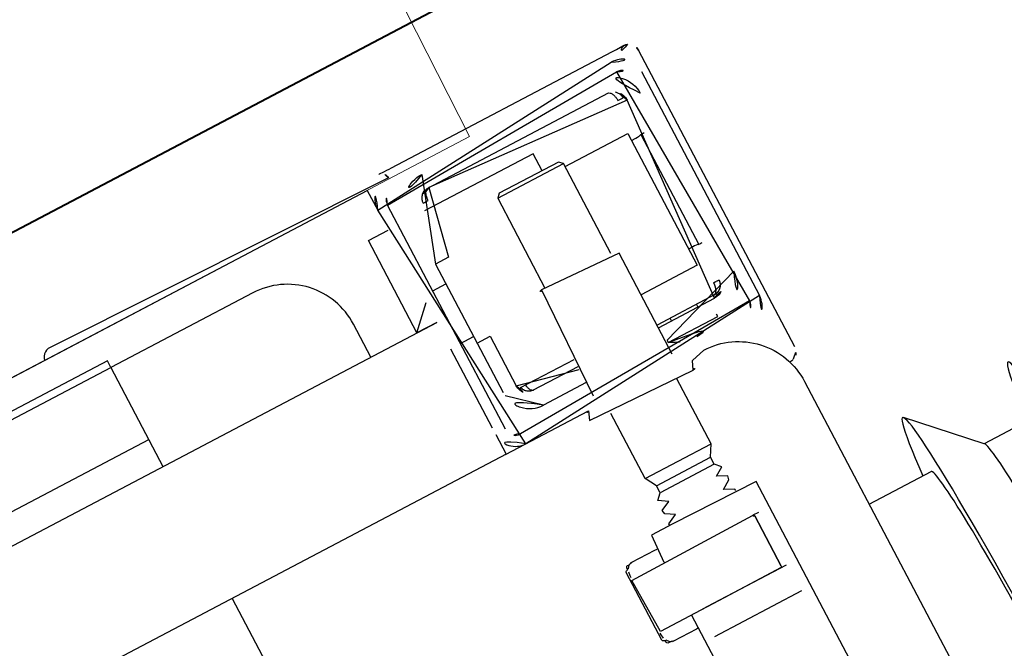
# Model space of a CAD drawing. Header units: metres. Extents: x 7408630 to 7411134, y 5569633 to 5570339.
# Tile 217 of 256: x 7410507.2383 to 7410507.3705, y 5569911.7128 to 5569911.7972. Entities that reach past the tile are written whole.
import ezdxf
from ezdxf.enums import TextEntityAlignment as Align

# ---------------------------------------------------------------- set-up
doc = ezdxf.new("R2010")
doc.units = ezdxf.units.M
doc.header["$MEASUREMENT"] = 0
doc.layers.add('0-wypos-sanitarne', color=1, linetype='Continuous')
for name, color, linetype, lineweight in [('OPIS POM NOWE', 140, 'Continuous', 5), ('Opis_pom', 9, 'Continuous', 18), ('Sciany', 2, 'Continuous', 40)]:
    doc.layers.add(name, color=color, linetype=linetype, lineweight=lineweight)
doc.styles.add('ARIAL', font='tahoma.ttf')

# ---------------------------------------------------------------- blocks, each defined once
blk = doc.blocks.new('A$C324a30b8')
at = {"lineweight": 0}
for points in [[(-0.1772702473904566, -0.1195763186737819), (-0.1755240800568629, 1.384364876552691e-06)], [(-0.1755240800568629, -1.956768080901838e-15), (0.1755240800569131, -2.033095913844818e-15)]]:
    blk.add_lwpolyline(points, dxfattribs=at)
blk = doc.blocks.new('99400_TOP')
for points in [[(-0.1599318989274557, 0.04967999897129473), (-0.1724831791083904, 0.04968022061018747, 0.4055189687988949), (-0.171998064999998, 0.05017999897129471), (-0.171998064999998, 0.05087999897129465, 0.414213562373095), (-0.172498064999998, 0.05137999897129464), (-0.187498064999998, 0.05137999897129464, 0.414213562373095), (-0.187998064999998, 0.05087999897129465), (-0.187998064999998, 0.05017999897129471, 0.4055189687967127), (-0.1875129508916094, 0.04968022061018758), (-0.18999847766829, 0.0496802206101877, -0.414213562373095), (-0.1999984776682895, 0.0596802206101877), (-0.1999984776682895, 0.1396802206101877, -0.2660007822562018), (-0.195061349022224, 0.1483038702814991)], [(-0.1879983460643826, 0.1448272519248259), (-0.1879983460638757, 0.06855893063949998, 0.414213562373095), (-0.1877983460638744, 0.06835893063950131), (-0.1754525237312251, 0.06835893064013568), (-0.1721983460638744, 0.06835893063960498, 0.414213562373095), (-0.1719983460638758, 0.06855893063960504), (-0.171998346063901, 0.072358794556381)], [(-0.1856990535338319, 0.08015879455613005), (-0.1856980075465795, 0.07256365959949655), (-0.1856980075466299, 0.08015878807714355), (-0.1856692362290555, 0.08026174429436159), (-0.1855904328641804, 0.08033551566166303), (-0.1769547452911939, 0.08035879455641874), (-0.1672489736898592, 0.0803587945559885, -0.4142135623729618), (-0.1670489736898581, 0.08015879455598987), (-0.1670489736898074, 0.07255879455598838, -0.4142135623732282), (-0.1672489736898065, 0.07235879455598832), (-0.1854289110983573, 0.07235879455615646), (-0.18552502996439, 0.07240119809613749), (-0.185594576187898, 0.07255879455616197)], [(-0.184998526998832, 0.06835893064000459), (-0.1849985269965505, 0.06811730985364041, -0.05005514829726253), (-0.184852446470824, 0.06785575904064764), (-0.1836350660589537, 0.06744842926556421, -0.7198969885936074), (-0.1836350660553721, 0.0670690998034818), (-0.1848524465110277, 0.06666176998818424, -0.050055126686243), (-0.1849985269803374, 0.06640021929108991), (-0.1849985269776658, 0.06611730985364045, -0.05005514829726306), (-0.1848524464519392, 0.06585575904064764), (-0.183635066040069, 0.06544842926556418, -0.7198969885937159), (-0.1836350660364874, 0.06506909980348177), (-0.1848524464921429, 0.06466176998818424, -0.05005512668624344), (-0.1849985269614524, 0.06440021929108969), (-0.1840985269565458, 0.06388060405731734), (-0.1840985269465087, 0.06281761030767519), (-0.1849985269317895, 0.06125876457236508), (-0.1849985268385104, 0.05137999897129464)], [(-0.174998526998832, 0.06835893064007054), (-0.1749985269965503, 0.06811730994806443, 0.05005514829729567), (-0.1751446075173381, 0.06785575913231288), (-0.1763619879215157, 0.06744842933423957, 0.719896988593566), (-0.176361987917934, 0.06706909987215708), (-0.1751446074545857, 0.06666177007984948, 0.05005512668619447), (-0.1749985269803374, 0.06640021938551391), (-0.1749985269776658, 0.06611730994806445, 0.05005514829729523), (-0.1751446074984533, 0.06585575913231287), (-0.176361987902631, 0.06544842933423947, 0.7198969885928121), (-0.1763619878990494, 0.06506909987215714), (-0.1751446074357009, 0.06466177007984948, 0.0500551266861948), (-0.1749985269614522, 0.0644002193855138), (-0.175898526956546, 0.063880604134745), (-0.1758985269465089, 0.06281761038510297), (-0.1749985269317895, 0.06125876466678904), (-0.1749985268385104, 0.05137999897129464)], [(-0.2001062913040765, 0.05634344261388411, 0.09130093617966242), (-0.2005536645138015, 0.05603520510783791, 0.1989090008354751), (-0.2009930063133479, 0.05497456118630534)], [(-0.1994446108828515, 0.05639836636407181, 0.1708347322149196), (-0.2001062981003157, 0.05634345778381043)], [(-0.1862480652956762, 0.04656102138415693, 0.1190956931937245), (-0.1899980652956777, 0.04764342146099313, 0.1190956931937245), (-0.1937480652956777, 0.04656102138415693)], [(-0.185998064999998, 0.04817999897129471), (-0.185998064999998, 0.03287999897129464, 0.414213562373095), (-0.185498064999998, 0.03237999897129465), (-0.174498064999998, 0.03237999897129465, 0.414213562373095), (-0.173998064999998, 0.03287999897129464), (-0.173998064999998, 0.0481799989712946)], [(-0.1984980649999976, 0.04217999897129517, -0.414213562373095), (-0.1944980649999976, 0.04617999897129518), (-0.186248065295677, 0.04617999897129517), (-0.186248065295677, 0.04656102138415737), (-0.193748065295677, 0.04656102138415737), (-0.193748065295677, 0.04617999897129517)], [(-0.173998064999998, 0.04617999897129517), (-0.1674980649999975, 0.04617999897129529, -0.414213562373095), (-0.1634980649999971, 0.04217999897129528), (-0.1635294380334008, 0.0426799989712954)], [(-0.185998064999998, 0.04417999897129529), (-0.1944980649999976, 0.04417999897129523, 0.414213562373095), (-0.1964980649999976, 0.04217999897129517), (-0.1964980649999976, 0.01517999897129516, 0.414213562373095), (-0.1944980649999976, 0.01317999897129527), (-0.1674980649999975, 0.01317999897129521, 0.414213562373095), (-0.1654980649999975, 0.01517999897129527), (-0.1654980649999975, 0.02267999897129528), (-0.1634980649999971, 0.02267999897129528), (-0.1634980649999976, 0.04217999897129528)], [(-0.1634980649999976, 0.03467999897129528), (-0.1654980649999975, 0.03467999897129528), (-0.1654980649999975, 0.04217999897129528, 0.414213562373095), (-0.1674980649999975, 0.04417999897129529), (-0.173998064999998, 0.04417999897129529)], [(-0.1944980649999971, 0.02024689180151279), (-0.1951502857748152, 0.02024387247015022), (-0.1954206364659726, 0.02024196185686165), (-0.1955995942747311, 0.02023936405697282), (-0.1956660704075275, 0.02023638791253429, 0.1164652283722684), (-0.1958896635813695, 0.02018362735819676), (-0.1960062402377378, 0.02012534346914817), (-0.1960062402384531, 0.03683391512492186), (-0.1958896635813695, 0.03677563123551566, 0.1164652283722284), (-0.1956660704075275, 0.03672287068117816), (-0.1954206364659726, 0.03671729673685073), (-0.1951502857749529, 0.03671538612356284), (-0.1944980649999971, 0.03671236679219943)], [(-0.14999847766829, 0.02967999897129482), (-0.14999847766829, 0.02468022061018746, 0.414213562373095), (-0.13999847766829, 0.01468022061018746), (-0.1184726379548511, 0.01468022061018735), (-0.1184726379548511, 0.02967999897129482)], [(-0.1674980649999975, 0.01117999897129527, 0.414213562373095), (-0.1634980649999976, 0.01517999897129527), (-0.1634980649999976, 0.02267999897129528)], [(-0.1984980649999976, 0.01517999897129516, 0.414213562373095), (-0.1944980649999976, 0.01117999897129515)], [(-0.2009930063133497, 0.009984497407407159, 0.198909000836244), (-0.2005536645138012, 0.008923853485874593, 0.09130093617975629), (-0.2001062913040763, 0.008615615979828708)], [(-0.1623653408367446, 0.008486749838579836), (-0.1624946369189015, 0.008488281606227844), (-0.1626871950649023, 0.008489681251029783), (-0.162935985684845, 0.008490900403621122), (-0.1632325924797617, 0.008491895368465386), (-0.1635663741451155, 0.008492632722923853), (-0.1639258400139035, 0.008493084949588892), (-0.1642751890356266, 0.008493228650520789), (-0.1977092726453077, 0.008493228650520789), (-0.1984089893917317, 0.00849266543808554), (-0.1990272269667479, 0.008491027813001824), (-0.19948215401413, 0.008488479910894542), (-0.1996076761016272, 0.008492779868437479), (-0.1997278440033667, 0.00850655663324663), (-0.1998370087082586, 0.008527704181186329), (-0.2000326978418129, 0.00858609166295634, 0.5170328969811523), (-0.1986974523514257, 0.009524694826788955)], [(-0.1632983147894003, 0.009478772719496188, 0.4125364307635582), (-0.1622983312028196, 0.008484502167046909), (-0.1125041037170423, 0.008484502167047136), (-0.1122130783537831, 0.008513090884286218), (-0.1119331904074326, 0.008597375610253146), (-0.1116750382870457, 0.00873451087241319), (-0.1114482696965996, 0.00891896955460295), (-0.1112617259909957, 0.009144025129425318), (-0.1111222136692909, 0.009400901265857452), (-0.1110353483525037, 0.00967999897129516)]]:
    blk.add_lwpolyline(points, format="xyb")
for points in [[(-0.1719983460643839, 0.1449742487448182), (-0.1719983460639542, 0.080358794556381)], [(-0.1184726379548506, 0.0496799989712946), (-0.1184726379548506, 0.1396802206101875), (0.1115273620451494, 0.1396802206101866), (0.1115273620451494, 0.0496799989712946)], [(-0.1734150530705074, 0.08435893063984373), (-0.1865844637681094, 0.08435893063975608)], [(-0.1719983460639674, 0.08230426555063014), (-0.1716725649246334, 0.08235879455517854), (-0.1681965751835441, 0.08235879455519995), (-0.1680931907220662, 0.08235849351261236), (-0.1679847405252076, 0.08233861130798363), (-0.1678924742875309, 0.08225261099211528), (-0.1677875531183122, 0.08223860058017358), (-0.1676219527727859, 0.08223051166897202), (-0.16752068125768, 0.08222550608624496), (-0.1674083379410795, 0.08220612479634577), (-0.167299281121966, 0.08213562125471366), (-0.1672519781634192, 0.08200465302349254), (-0.1672519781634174, 0.08173873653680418), (-0.1671059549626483, 0.08171851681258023), (-0.1670086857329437, 0.08168468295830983), (-0.1669253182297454, 0.08161940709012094), (-0.166874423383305, 0.08147853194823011), (-0.1668744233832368, 0.0712382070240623), (-0.1669148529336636, 0.07111216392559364), (-0.1670108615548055, 0.07103175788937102), (-0.1672519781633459, 0.07097553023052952), (-0.1672519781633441, 0.07071463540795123), (-0.1672797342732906, 0.07061093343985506), (-0.1673514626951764, 0.07053720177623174), (-0.1674628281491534, 0.07049911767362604), (-0.1676219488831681, 0.07048707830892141), (-0.1677476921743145, 0.07048201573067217), (-0.1678925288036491, 0.07046487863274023), (-0.167968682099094, 0.07038724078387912), (-0.1680692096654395, 0.07035953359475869), (-0.1681968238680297, 0.07035879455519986), (-0.1716710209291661, 0.07035879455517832), (-0.1719983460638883, 0.0704122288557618)], [(-0.1682910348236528, 0.08235362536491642), (-0.1677170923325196, 0.08220830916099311), (-0.1673819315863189, 0.08176020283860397)], [(-0.1672271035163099, 0.08135118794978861), (-0.167142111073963, 0.08081757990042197), (-0.1671264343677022, 0.08055490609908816)], [(-0.1863321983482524, 0.08035893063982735), (-0.1752630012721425, 0.08035893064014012), (-0.1736681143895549, 0.0803589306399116)], [(-0.2253774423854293, 0.0783061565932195), (-0.2174288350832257, 0.07830615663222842), (-0.2094954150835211, 0.07016170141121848)], [(-0.1999984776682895, 0.07830615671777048), (-0.2093919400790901, 0.07830615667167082)], [(-0.1863321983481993, 0.07235893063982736), (-0.1855041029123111, 0.07235893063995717), (-0.1856689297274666, 0.07245537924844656), (-0.1856980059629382, 0.07255879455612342)], [(-0.1671264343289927, 0.0721626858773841), (-0.1671421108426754, 0.07190001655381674), (-0.1672271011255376, 0.07136642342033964)], [(-0.1673819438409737, 0.07095738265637), (-0.1677171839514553, 0.07050918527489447), (-0.1682910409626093, 0.07036396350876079)], [(-0.1840985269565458, 0.06388060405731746), (-0.175898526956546, 0.063880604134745)], [(-0.1758985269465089, 0.06281761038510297), (-0.1840985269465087, 0.06281761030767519)], [(-0.1749985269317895, 0.06125876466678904), (-0.1849985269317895, 0.06125876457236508)], [(-0.200007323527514, 0.05638163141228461), (-0.1998749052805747, 0.05642196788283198), (-0.1997562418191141, 0.05644779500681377), (-0.1996235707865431, 0.05646514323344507), (-0.1994803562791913, 0.05647064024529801)], [(-0.2009930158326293, 0.05497456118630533), (-0.2009930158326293, 0.009984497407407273)], [(-0.159998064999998, 0.0466799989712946), (-0.159998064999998, 0.04967999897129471), (0.1600019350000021, 0.04967999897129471), (0.1600019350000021, 0.04667999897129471)], [(-0.159998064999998, 0.03367999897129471), (-0.159998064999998, 0.04567999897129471)], [(-0.1947798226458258, 0.04377924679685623), (-0.185998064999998, 0.04377924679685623)], [(-0.191998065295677, 0.04417999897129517), (-0.191998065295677, 0.04377924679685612)], [(-0.187998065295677, 0.04417999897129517), (-0.187998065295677, 0.04377924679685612)], [(-0.173998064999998, 0.04377924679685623), (-0.167215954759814, 0.04377924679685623)], [(-0.1666362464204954, 0.04267999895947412), (-0.1666618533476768, 0.04283769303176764), (-0.166686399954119, 0.04295136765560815), (-0.1667153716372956, 0.04306035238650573), (-0.1667486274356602, 0.04316407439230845), (-0.1667858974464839, 0.04326165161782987), (-0.1668339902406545, 0.04336661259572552), (-0.1668866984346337, 0.04346135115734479), (-0.1669436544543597, 0.04354517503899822), (-0.1670132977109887, 0.043626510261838), (-0.1670958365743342, 0.04369791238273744), (-0.1671830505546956, 0.04374776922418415), (-0.1672835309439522, 0.0437785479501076), (-0.1671816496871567, 0.04377194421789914), (-0.1670768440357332, 0.04375782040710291), (-0.1669626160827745, 0.04373371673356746), (-0.1668620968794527, 0.04370461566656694), (-0.1667652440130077, 0.04366908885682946), (-0.1666607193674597, 0.04362185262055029), (-0.1665692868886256, 0.04357223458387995), (-0.166461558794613, 0.04350250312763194), (-0.1663604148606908, 0.04342401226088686), (-0.1662663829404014, 0.04333723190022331), (-0.1661799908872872, 0.04324263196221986), (-0.1661018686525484, 0.0431408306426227), (-0.1660328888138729, 0.04303299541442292), (-0.1659734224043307, 0.04291982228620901), (-0.1659237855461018, 0.04280194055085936), (-0.1658842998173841, 0.0426799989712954), (-0.173998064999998, 0.0426799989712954)], [(-0.1849985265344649, 0.01917999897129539), (-0.1944980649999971, 0.01917999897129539), (-0.1944980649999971, 0.03917999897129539), (-0.185998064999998, 0.03917999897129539)], [(-0.1959086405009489, 0.03678511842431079), (-0.196017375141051, 0.03678687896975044), (-0.1961553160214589, 0.03678847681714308), (-0.1963177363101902, 0.0367898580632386), (-0.1964980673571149, 0.03679098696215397)], [(-0.161498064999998, 0.03367999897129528), (-0.1634980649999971, 0.03367999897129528)], [(-0.1849985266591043, 0.03237999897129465), (-0.1849985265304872, 0.01875876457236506), (-0.184498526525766, 0.01825876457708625), (-0.1754985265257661, 0.01825876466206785), (-0.1749985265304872, 0.01875876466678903), (-0.1749985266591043, 0.03237999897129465)], [(0.1600019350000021, 0.02667999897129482), (0.1570019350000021, 0.02967999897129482), (0.1600019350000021, 0.02967999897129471), (-0.159998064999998, 0.02967999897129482), (-0.156998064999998, 0.02967999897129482), (-0.159998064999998, 0.02667999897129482)], [(-0.1569980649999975, 0.02967999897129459), (-0.1569980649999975, 0.01567999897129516), (-0.1599980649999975, 0.01567999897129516)], [(0.1060236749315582, 0.02967999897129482), (0.1060236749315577, 0.02559639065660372), (-0.1184726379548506, 0.02559639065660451)], [(-0.161498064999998, 0.02567999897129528), (-0.1634980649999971, 0.02567999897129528)], [(-0.196498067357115, 0.02016827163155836), (-0.1963177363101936, 0.02016940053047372), (-0.1961553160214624, 0.0201707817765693), (-0.1960173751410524, 0.0201723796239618), (-0.195908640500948, 0.02017414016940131)], [(-0.1749985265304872, 0.01875876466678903), (-0.1849985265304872, 0.01875876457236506)], [(-0.1819980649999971, 0.01825876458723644), (-0.1819980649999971, 0.01567999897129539), (-0.1654980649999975, 0.01567999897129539)], [(-0.1663614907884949, 0.01353433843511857), (-0.1662515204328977, 0.01363718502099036), (-0.1661841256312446, 0.01371171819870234), (-0.1661217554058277, 0.01379075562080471), (-0.1660586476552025, 0.01388358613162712), (-0.1660041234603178, 0.01397812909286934), (-0.1659578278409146, 0.01407364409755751), (-0.1659193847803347, 0.01416941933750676), (-0.1658854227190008, 0.01427527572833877), (-0.1658601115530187, 0.01437987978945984), (-0.1658424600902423, 0.01448532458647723), (-0.1658327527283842, 0.01458521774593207), (-0.1658308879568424, 0.01468825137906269), (-0.1659305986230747, 0.01468001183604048), (-0.1660642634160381, 0.01468002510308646), (-0.1662962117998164, 0.01468015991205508), (-0.1664046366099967, 0.01467983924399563), (-0.1665052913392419, 0.01467956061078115), (-0.1666069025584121, 0.0146831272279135), (-0.1666096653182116, 0.01458310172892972), (-0.16661878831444, 0.01448225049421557), (-0.1666250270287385, 0.0143795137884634), (-0.1666364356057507, 0.01427763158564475), (-0.1666519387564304, 0.01417589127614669), (-0.1666718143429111, 0.01407234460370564), (-0.1666967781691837, 0.01396655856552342), (-0.1667256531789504, 0.01386538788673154), (-0.1667582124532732, 0.01376928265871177), (-0.1668018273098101, 0.01366127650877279), (-0.1668500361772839, 0.01356207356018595), (-0.1669024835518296, 0.01347298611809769), (-0.1669684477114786, 0.01338271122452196), (-0.1670388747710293, 0.01330793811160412), (-0.1671182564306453, 0.01324620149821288), (-0.1672518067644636, 0.01318001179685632), (-0.1947494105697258, 0.01318001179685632), (-0.1949282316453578, 0.01328302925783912), (-0.1950069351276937, 0.01335898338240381), (-0.195073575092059, 0.01344371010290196), (-0.1951289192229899, 0.01353142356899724), (-0.1951800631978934, 0.0136301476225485), (-0.1952207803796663, 0.01372443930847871), (-0.1952574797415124, 0.01382543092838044), (-0.195289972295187, 0.01393256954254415), (-0.1953180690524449, 0.01404530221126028), (-0.1953384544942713, 0.01414569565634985), (-0.1953552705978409, 0.01424880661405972), (-0.1953684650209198, 0.01435419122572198), (-0.1953777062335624, 0.01446163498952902), (-0.195384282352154, 0.01457644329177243), (-0.195385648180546, 0.01468001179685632), (-0.1961660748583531, 0.01466554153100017), (-0.1961615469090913, 0.01456450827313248), (-0.1961500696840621, 0.01445942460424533), (-0.1961299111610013, 0.01435265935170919), (-0.1961042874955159, 0.01425341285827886), (-0.1960687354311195, 0.01414814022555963), (-0.1960296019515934, 0.01405477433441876), (-0.1959786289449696, 0.01395395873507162), (-0.1959242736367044, 0.01386341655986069), (-0.1958606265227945, 0.01377283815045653), (-0.195790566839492, 0.01368730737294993), (-0.1957144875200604, 0.01360725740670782), (-0.1956327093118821, 0.01353300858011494)], [(-0.03304796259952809, 0.00967999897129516), (-0.1599980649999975, 0.00967999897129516), (-0.1599980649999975, 0.01267999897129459)]]:
    blk.add_lwpolyline(points)
for points in [[(-0.199998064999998, 0.01267999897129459), (-0.199998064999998, 0.0466799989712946, -0.414213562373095), (-0.196998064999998, 0.0496799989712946), (-0.162998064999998, 0.0496799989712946, -0.414213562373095), (-0.159998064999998, 0.0466799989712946), (-0.159998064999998, 0.01267999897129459, -0.414213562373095), (-0.162998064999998, 0.00967999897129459), (-0.196998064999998, 0.00967999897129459, -0.414213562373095)], [(-0.161498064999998, 0.0466799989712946), (-0.161498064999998, 0.01267999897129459, -0.414213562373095), (-0.162998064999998, 0.01117999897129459), (-0.196998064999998, 0.01117999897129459, -0.414213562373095), (-0.198498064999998, 0.01267999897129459), (-0.198498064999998, 0.0466799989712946, -0.414213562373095), (-0.196998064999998, 0.0481799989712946), (-0.162998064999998, 0.0481799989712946, -0.414213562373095)]]:
    blk.add_lwpolyline(points, format="xyb", close=True)
for points in [[(-0.1946662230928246, 0.04377924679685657), (-0.1946642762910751, 0.0437792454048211), (-0.1946634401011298, 0.04377924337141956), (-0.1946626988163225, 0.04377924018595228), (-0.1946620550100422, 0.04377923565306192), (-0.1946615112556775, 0.04377922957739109), (-0.1946610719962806, 0.04377922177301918), (-0.1946607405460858, 0.04377921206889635), (-0.1946605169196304, 0.04377920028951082), (-0.1946604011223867, 0.04377918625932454), (-0.1946606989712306, 0.04377912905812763), (-0.1946610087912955, 0.04377910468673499), (-0.1946614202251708, 0.043779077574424), (-0.1946619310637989, 0.0437790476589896), (-0.1946625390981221, 0.04377901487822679), (-0.1946632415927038, 0.04377897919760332), (-0.1946649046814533, 0.04377889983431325), (-0.1946668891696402, 0.04377881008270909), (-0.1946691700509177, 0.04377871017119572), (-0.1946716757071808, 0.04377860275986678), (-0.1946743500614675, 0.04377848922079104), (-0.1946771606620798, 0.04377836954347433), (-0.1946800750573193, 0.0437782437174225), (-0.1946921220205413, 0.04377767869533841), (-0.1946980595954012, 0.04377734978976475), (-0.1947039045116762, 0.04377696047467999), (-0.1947067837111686, 0.04377673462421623), (-0.1947095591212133, 0.04377648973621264), (-0.1947121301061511, 0.04377623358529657), (-0.1947145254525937, 0.04377596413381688), (-0.1947167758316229, 0.04377567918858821), (-0.1947189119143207, 0.04377537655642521), (-0.1947229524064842, 0.04377471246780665), (-0.1947247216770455, 0.04377439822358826), (-0.1947263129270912, 0.04377410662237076), (-0.1947294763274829, 0.04377348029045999), (-0.1947313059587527, 0.04377309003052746), (-0.194732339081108, 0.0437728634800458), (-0.1947334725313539, 0.04377261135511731), (-0.1947347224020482, 0.04377233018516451), (-0.1947361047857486, 0.04377201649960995), (-0.1947376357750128, 0.04377166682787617), (-0.1947393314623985, 0.04377127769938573), (-0.1947412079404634, 0.04377084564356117), (-0.1947432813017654, 0.04377036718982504), (-0.1947455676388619, 0.04376983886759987), (-0.1947480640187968, 0.04376926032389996), (-0.1947506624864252, 0.0437686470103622), (-0.1947533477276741, 0.04376799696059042), (-0.1947561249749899, 0.0437673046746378), (-0.1947589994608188, 0.04376656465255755), (-0.1947619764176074, 0.04376577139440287), (-0.1947650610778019, 0.04376491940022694), (-0.1947682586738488, 0.04376400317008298), (-0.1947715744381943, 0.04376301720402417), (-0.194778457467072, 0.0437608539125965), (-0.194785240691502, 0.04375856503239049), (-0.194791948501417, 0.04375614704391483), (-0.1947986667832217, 0.0437535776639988), (-0.1948054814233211, 0.04375083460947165), (-0.1948124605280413, 0.04374790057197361), (-0.1948194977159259, 0.04374480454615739), (-0.1948265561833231, 0.04374155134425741), (-0.1948336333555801, 0.04373813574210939), (-0.194840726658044, 0.04373455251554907), (-0.194847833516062, 0.04373079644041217), (-0.1948549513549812, 0.04372686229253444), (-0.1948620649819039, 0.04372275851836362), (-0.1948691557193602, 0.04371850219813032), (-0.1948762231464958, 0.04371409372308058), (-0.1948832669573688, 0.04370953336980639), (-0.1948902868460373, 0.04370482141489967), (-0.1948972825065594, 0.04369995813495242), (-0.1949042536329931, 0.04369494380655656), (-0.1949111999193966, 0.04368977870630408), (-0.1949181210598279, 0.04368446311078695), (-0.1949250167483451, 0.0436789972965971), (-0.1949318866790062, 0.04367338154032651), (-0.1949387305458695, 0.04366761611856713), (-0.1949455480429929, 0.04366170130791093), (-0.1949523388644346, 0.04365563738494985), (-0.1949591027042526, 0.04364942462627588), (-0.194965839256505, 0.04364306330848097), (-0.1949725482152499, 0.04363655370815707), (-0.1949792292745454, 0.04362989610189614), (-0.1949858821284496, 0.04362309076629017), (-0.1949925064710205, 0.04361613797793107), (-0.1949991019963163, 0.04360903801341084), (-0.195005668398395, 0.04360179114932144), (-0.1950122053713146, 0.04359439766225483), (-0.1950187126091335, 0.04358685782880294), (-0.1950251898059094, 0.04357917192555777), (-0.1950316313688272, 0.04357134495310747), (-0.195038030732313, 0.04356338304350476), (-0.1950443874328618, 0.04355528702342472), (-0.195050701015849, 0.0435470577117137), (-0.1950569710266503, 0.04353869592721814), (-0.1950631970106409, 0.04353020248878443), (-0.1950693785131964, 0.04352157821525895), (-0.1950755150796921, 0.04351282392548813), (-0.1950816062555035, 0.04350394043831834), (-0.195087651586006, 0.04349492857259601), (-0.1950936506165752, 0.04348578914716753), (-0.1950996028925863, 0.04347652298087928), (-0.1951055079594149, 0.04346713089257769), (-0.1951113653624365, 0.04345761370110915), (-0.1951171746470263, 0.04344797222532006), (-0.1951229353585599, 0.04343820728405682), (-0.1951286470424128, 0.04342831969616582), (-0.1951343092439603, 0.04341831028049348), (-0.1951399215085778, 0.04340817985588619), (-0.195145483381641, 0.04339792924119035), (-0.195150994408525, 0.04338755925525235), (-0.1951564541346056, 0.04337707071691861), (-0.1951618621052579, 0.04336646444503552), (-0.1951672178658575, 0.04335574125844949), (-0.1951725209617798, 0.0433449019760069), (-0.1951777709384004, 0.04333394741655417), (-0.1951829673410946, 0.04332287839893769), (-0.1951881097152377, 0.04331169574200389), (-0.1951931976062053, 0.04330040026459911), (-0.1951982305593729, 0.0432889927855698), (-0.1952032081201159, 0.04327747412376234), (-0.1952081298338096, 0.04326584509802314), (-0.1952129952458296, 0.04325410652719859), (-0.1952178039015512, 0.0432422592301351), (-0.1952225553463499, 0.04323030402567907), (-0.1952272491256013, 0.0432182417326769), (-0.1952318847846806, 0.04320607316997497), (-0.1952364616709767, 0.04319379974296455), (-0.19524096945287, 0.04318145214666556), (-0.1952454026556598, 0.04316904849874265), (-0.1952497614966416, 0.04315659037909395), (-0.1952582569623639, 0.04313151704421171), (-0.1952664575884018, 0.04310624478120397), (-0.1952743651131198, 0.04308078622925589), (-0.1952819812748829, 0.04305515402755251), (-0.1952893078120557, 0.043029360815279), (-0.195296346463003, 0.04300341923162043), (-0.1953030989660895, 0.04297734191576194), (-0.1953095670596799, 0.04295114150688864), (-0.195315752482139, 0.04292483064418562), (-0.1953216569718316, 0.04289842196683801), (-0.1953272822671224, 0.04287192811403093), (-0.195332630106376, 0.04284536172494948), (-0.1953377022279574, 0.04281873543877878), (-0.1953425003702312, 0.04279206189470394), (-0.1953470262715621, 0.04276535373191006), (-0.1953512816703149, 0.04273862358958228), (-0.1953552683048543, 0.04271188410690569), (-0.1953589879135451, 0.04268514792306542), (-0.1953624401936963, 0.04265842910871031), (-0.1953655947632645, 0.04263175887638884), (-0.1953684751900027, 0.04260512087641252), (-0.195371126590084, 0.0425784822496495), (-0.195372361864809, 0.0425652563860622), (-0.1953729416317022, 0.04255876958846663), (-0.1953734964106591, 0.04255237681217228), (-0.1953740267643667, 0.04254608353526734), (-0.1953745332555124, 0.04253989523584), (-0.1953750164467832, 0.04253381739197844), (-0.1953754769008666, 0.04252785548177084), (-0.1953759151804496, 0.04252201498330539), (-0.1953763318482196, 0.04251630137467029), (-0.1953767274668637, 0.0425107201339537), (-0.1953771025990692, 0.04250527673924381), (-0.1953774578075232, 0.04249997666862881), (-0.1953777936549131, 0.0424948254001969), (-0.195378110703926, 0.04248982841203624), (-0.1953784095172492, 0.04248499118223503), (-0.1953786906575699, 0.04248031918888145), (-0.1953789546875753, 0.04247581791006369), (-0.1953792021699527, 0.04247149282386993), (-0.1953794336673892, 0.04246734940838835), (-0.1953796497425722, 0.04246339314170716), (-0.1953798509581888, 0.0424596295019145), (-0.1953800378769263, 0.0424560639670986), (-0.1953802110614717, 0.04245270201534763), (-0.1953803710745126, 0.04244954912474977), (-0.1953805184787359, 0.0424466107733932), (-0.195380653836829, 0.04244389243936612), (-0.1953807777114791, 0.04244139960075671), (-0.1953808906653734, 0.04243913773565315), (-0.1953809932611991, 0.04243711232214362), (-0.1953811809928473, 0.04243357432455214), (-0.1953813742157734, 0.04243019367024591), (-0.1953815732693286, 0.04242692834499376), (-0.1953817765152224, 0.04242377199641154), (-0.1953819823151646, 0.04242071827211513), (-0.1953823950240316, 0.04241489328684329), (-0.1953827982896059, 0.0424094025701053), (-0.1953831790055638, 0.04240419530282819), (-0.1953835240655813, 0.04239922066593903), (-0.1953838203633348, 0.04239442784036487), (-0.1953840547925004, 0.04238976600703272), (-0.1953842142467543, 0.04238518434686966), (-0.1953842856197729, 0.04238063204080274), (-0.1953842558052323, 0.04237605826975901), (-0.1953841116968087, 0.04237141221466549), (-0.1953838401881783, 0.04236664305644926), (-0.1953834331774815, 0.04236175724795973), (-0.1953829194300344, 0.04235705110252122), (-0.1953823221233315, 0.04235255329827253), (-0.1953816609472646, 0.0423482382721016), (-0.1953809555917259, 0.04234408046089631), (-0.1953802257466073, 0.04234005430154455), (-0.1953794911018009, 0.04233613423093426), (-0.1953780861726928, 0.04232851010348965), (-0.1953768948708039, 0.04232097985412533), (-0.1953764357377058, 0.04231720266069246), (-0.1953761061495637, 0.04231342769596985), (-0.1953759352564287, 0.04230966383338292), (-0.1953759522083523, 0.04230591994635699), (-0.195376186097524, 0.04230220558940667), (-0.1953766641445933, 0.04229854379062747), (-0.1953774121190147, 0.04229495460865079), (-0.1953784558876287, 0.04229145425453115), (-0.1953798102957, 0.0422880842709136), (-0.1953806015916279, 0.04228646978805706), (-0.1953814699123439, 0.04228490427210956), (-0.1953824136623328, 0.04228339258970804), (-0.1953834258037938, 0.04228194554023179), (-0.195384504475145, 0.04228056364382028), (-0.1953856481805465, 0.04227924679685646), (-0.1953874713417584, 0.04227740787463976), (-0.1953894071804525, 0.0422757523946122), (-0.1953914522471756, 0.04227428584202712), (-0.1953936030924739, 0.04227301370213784), (-0.1953958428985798, 0.04227194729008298), (-0.1953981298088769, 0.04227110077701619), (-0.1954004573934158, 0.04227046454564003), (-0.195402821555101, 0.04227002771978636), (-0.1954076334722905, 0.04226970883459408), (-0.1954124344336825, 0.04227004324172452), (-0.1954171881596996, 0.04227090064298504), (-0.195421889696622, 0.0422721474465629), (-0.1954311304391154, 0.04227528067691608), (-0.1954406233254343, 0.04227862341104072), (-0.1954457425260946, 0.04228020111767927), (-0.195451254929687, 0.04228162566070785), (-0.1954572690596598, 0.04228282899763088), (-0.1954604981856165, 0.04228332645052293), (-0.1954638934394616, 0.04228374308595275), (-0.1954711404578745, 0.04228429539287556), (-0.1954785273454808, 0.04228444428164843), (-0.1954860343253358, 0.04228425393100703), (-0.1954937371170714, 0.04228379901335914), (-0.1955017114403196, 0.0422831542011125), (-0.1955100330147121, 0.04228239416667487), (-0.1955187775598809, 0.04228159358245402), (-0.1955280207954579, 0.04228082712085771), (-0.1955378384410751, 0.04228016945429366), (-0.1955482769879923, 0.04227969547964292), (-0.1955587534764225, 0.04227944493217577), (-0.1955691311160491, 0.04227935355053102), (-0.1955795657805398, 0.04227933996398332), (-0.195590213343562, 0.04227932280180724), (-0.1956120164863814, 0.04227918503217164), (-0.1956335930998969, 0.04227910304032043), (-0.1956548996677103, 0.0422790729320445), (-0.1956759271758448, 0.04227908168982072), (-0.1956966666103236, 0.04227911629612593), (-0.1957372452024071, 0.04227921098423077), (-0.1957570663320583, 0.0422792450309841), (-0.195776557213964, 0.04227925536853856), (-0.1959476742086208, 0.04227932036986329), (-0.1959622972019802, 0.04227932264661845), (-0.1959764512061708, 0.0422793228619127), (-0.1959901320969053, 0.0422793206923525), (-0.1960033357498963, 0.04227931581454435), (-0.1960160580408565, 0.04227930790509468), (-0.1960282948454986, 0.04227929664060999), (-0.1960400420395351, 0.04227928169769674), (-0.1960512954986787, 0.04227926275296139), (-0.1960620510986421, 0.04227923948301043), (-0.1960722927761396, 0.04227929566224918), (-0.196081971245, 0.04227974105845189), (-0.1960910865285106, 0.04228052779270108), (-0.1960996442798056, 0.04228156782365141), (-0.1961076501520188, 0.04228277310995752), (-0.1961151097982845, 0.04228405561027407), (-0.1961284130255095, 0.04228650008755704), (-0.196134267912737, 0.04228748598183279), (-0.1961395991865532, 0.04228819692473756), (-0.1961444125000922, 0.04228854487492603), (-0.1961487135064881, 0.04228844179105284), (-0.1961506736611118, 0.0422881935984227), (-0.1961525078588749, 0.04228779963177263), (-0.1961542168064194, 0.04228724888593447), (-0.1961558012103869, 0.04228653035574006), (-0.1961572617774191, 0.04228563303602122), (-0.1961585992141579, 0.04228454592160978), (-0.196159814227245, 0.04228325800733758), (-0.1961609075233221, 0.04228175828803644), (-0.196161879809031, 0.04228003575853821), (-0.1961627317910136, 0.04227807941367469), (-0.1961634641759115, 0.04227587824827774), (-0.1961640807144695, 0.04227348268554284), (-0.1961645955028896, 0.04227128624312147), (-0.1961648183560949, 0.04227041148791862), (-0.1961650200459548, 0.04226976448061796), (-0.1961652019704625, 0.04226940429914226), (-0.1961653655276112, 0.04226939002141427), (-0.1961655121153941, 0.04226978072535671), (-0.1961656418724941, 0.04227062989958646), (-0.1961657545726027, 0.04227198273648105), (-0.1961658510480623, 0.04227388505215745), (-0.1961659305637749, 0.04227631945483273), (-0.196165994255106, 0.04227924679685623), (-0.1961660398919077, 0.0422823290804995), (-0.196166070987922, 0.0422857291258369), (-0.1961660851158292, 0.04228939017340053), (-0.1961660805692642, 0.04229325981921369), (-0.1961660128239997, 0.04230136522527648), (-0.1961658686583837, 0.04230972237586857), (-0.1961656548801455, 0.04231814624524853), (-0.1961653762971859, 0.04232668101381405), (-0.1961650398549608, 0.04233537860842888), (-0.1961648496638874, 0.04233986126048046), (-0.1961646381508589, 0.0423445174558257), (-0.1961643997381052, 0.0423494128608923), (-0.1961641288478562, 0.04235461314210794), (-0.1961638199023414, 0.04236018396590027), (-0.1961636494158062, 0.04236312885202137), (-0.1961634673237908, 0.04236619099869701), (-0.1961626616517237, 0.04237918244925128), (-0.1961622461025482, 0.0423856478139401), (-0.1961617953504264, 0.04239224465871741), (-0.1961612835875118, 0.04239914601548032), (-0.196160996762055, 0.04240276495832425), (-0.1961606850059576, 0.042406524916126), (-0.1961603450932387, 0.04241044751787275), (-0.1961599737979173, 0.04241455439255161), (-0.1961595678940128, 0.04241886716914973), (-0.1961591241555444, 0.04242340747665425), (-0.1961586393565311, 0.04242819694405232), (-0.1961581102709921, 0.04243325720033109), (-0.1961575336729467, 0.04243860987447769), (-0.1961569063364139, 0.04244427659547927), (-0.1961562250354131, 0.04245027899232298), (-0.1961558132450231, 0.04245386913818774), (-0.196155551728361, 0.04245613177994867), (-0.1961552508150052, 0.04245870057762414), (-0.196154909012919, 0.04246156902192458), (-0.1961545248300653, 0.04246473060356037), (-0.1961540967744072, 0.04246817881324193), (-0.1961536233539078, 0.04247190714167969), (-0.1961531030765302, 0.04247590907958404), (-0.1961525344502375, 0.04248017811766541), (-0.1961519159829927, 0.0424847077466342), (-0.1961512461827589, 0.04248949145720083), (-0.1961505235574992, 0.04249452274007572), (-0.1961497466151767, 0.04249979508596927), (-0.1961489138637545, 0.0425053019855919), (-0.1961480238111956, 0.042511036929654), (-0.196147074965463, 0.04251699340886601), (-0.19614606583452, 0.04252316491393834), (-0.1961449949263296, 0.04252954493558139), (-0.1961438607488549, 0.04253612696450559), (-0.1961426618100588, 0.04254290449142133), (-0.1961413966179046, 0.04254987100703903), (-0.1961400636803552, 0.04255702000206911), (-0.1961386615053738, 0.04256434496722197), (-0.1961371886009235, 0.04257183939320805), (-0.1961356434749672, 0.04257949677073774), (-0.1961340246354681, 0.04258731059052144), (-0.1961323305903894, 0.0425952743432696), (-0.1961305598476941, 0.04260338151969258), (-0.1961287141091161, 0.04261161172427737), (-0.1961248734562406, 0.04262808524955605), (-0.196120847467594, 0.04264451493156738), (-0.1961166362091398, 0.04266089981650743), (-0.1961122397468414, 0.04267723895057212), (-0.1961076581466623, 0.04269353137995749), (-0.1961028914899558, 0.04270977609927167), (-0.1960979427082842, 0.04272596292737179), (-0.1960928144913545, 0.04274208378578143), (-0.1960875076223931, 0.04275813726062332), (-0.1960820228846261, 0.04277412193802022), (-0.1960763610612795, 0.04279003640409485), (-0.1960705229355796, 0.04280587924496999), (-0.1960645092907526, 0.04282164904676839), (-0.1960583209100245, 0.04283734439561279), (-0.1960519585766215, 0.04285296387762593), (-0.1960454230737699, 0.04286850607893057), (-0.1960387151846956, 0.04288396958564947), (-0.196031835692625, 0.04289935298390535), (-0.1960247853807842, 0.04291465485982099), (-0.1960175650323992, 0.04292987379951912), (-0.1960101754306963, 0.0429450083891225), (-0.1960026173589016, 0.04296005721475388), (-0.1959948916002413, 0.04297501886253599), (-0.1959869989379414, 0.04298989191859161), (-0.1959789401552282, 0.04300467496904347), (-0.1959707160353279, 0.04301936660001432), (-0.1959623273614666, 0.04303396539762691), (-0.1959537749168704, 0.04304846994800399), (-0.1959450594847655, 0.04306287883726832), (-0.195936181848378, 0.04307719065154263), (-0.1959271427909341, 0.04309140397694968), (-0.19591794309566, 0.04310551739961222), (-0.1959085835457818, 0.043119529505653), (-0.1958990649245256, 0.04313343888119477), (-0.1958893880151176, 0.04314724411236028), (-0.195879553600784, 0.04316094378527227), (-0.195869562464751, 0.0431745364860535), (-0.1958594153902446, 0.0431880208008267), (-0.195849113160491, 0.04320139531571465), (-0.1958386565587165, 0.04321465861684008), (-0.195828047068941, 0.04322780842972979), (-0.1958172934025, 0.04324083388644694), (-0.1958063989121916, 0.04325373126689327), (-0.195795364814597, 0.04326649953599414), (-0.1957841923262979, 0.04327913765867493), (-0.1957728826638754, 0.04329164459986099), (-0.1957614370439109, 0.04330401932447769), (-0.1957498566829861, 0.04331626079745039), (-0.1957381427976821, 0.04332836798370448), (-0.1957262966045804, 0.04334033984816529), (-0.1957143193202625, 0.04335217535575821), (-0.1957022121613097, 0.0433638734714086), (-0.1956899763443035, 0.04337543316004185), (-0.1956776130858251, 0.04338685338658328), (-0.1956651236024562, 0.04339813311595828), (-0.1956525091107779, 0.04340927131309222), (-0.1956397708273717, 0.04342026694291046), (-0.1956269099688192, 0.04343111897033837), (-0.1956139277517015, 0.04344182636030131), (-0.1956008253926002, 0.04345238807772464), (-0.1955876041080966, 0.04346280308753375), (-0.1955742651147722, 0.04347307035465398), (-0.1955608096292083, 0.04348318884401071), (-0.1955472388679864, 0.04349315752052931), (-0.1955335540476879, 0.04350297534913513), (-0.1955197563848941, 0.04351264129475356), (-0.1955058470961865, 0.04352215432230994), (-0.1954918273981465, 0.04353151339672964), (-0.1954776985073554, 0.04354071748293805), (-0.1954634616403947, 0.04354976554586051), (-0.1954491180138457, 0.0435586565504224), (-0.19543466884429, 0.04356738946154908), (-0.1954201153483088, 0.04357596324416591), (-0.1954054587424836, 0.04358437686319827), (-0.195390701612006, 0.04359262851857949), (-0.1953758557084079, 0.04360071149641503), (-0.1953609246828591, 0.04360862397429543), (-0.1953459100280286, 0.04361636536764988), (-0.1953308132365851, 0.04362393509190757), (-0.1953156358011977, 0.04363133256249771), (-0.1953003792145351, 0.04363855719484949), (-0.1952850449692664, 0.04364560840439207), (-0.1952696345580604, 0.04365248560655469), (-0.195254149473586, 0.04365918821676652), (-0.1952385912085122, 0.04366571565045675), (-0.1952229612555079, 0.04367206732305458), (-0.1952072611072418, 0.04367824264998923), (-0.1951914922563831, 0.04368424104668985), (-0.1951756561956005, 0.04369006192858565), (-0.1951597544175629, 0.04369570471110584), (-0.1951437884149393, 0.04370116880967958), (-0.1951277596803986, 0.04370645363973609), (-0.1951116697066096, 0.04371155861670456), (-0.1950955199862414, 0.04371648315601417), (-0.1950793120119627, 0.04372122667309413), (-0.1950630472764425, 0.04372578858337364), (-0.1950467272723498, 0.04373016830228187), (-0.1950303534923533, 0.04373436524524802), (-0.1950139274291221, 0.04373837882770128), (-0.1949974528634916, 0.0437422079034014), (-0.1949809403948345, 0.04374584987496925), (-0.1949643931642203, 0.04374930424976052), (-0.1949478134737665, 0.04375257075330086), (-0.1949312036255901, 0.04375564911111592), (-0.1949145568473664, 0.04375854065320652), (-0.1949059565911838, 0.04375996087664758), (-0.1948969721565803, 0.04376139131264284), (-0.19488760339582, 0.04376282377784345), (-0.1948778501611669, 0.04376425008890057), (-0.1948677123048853, 0.04376566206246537), (-0.1948571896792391, 0.04376705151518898), (-0.1948462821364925, 0.0437684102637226), (-0.1948349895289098, 0.04376973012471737), (-0.1948233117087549, 0.04377100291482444), (-0.1948112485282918, 0.04377222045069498), (-0.194798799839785, 0.04377337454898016), (-0.1947924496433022, 0.04377392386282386), (-0.1947863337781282, 0.0437744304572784), (-0.1947805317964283, 0.04377488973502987), (-0.1947750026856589, 0.04377530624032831), (-0.1947697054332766, 0.0437756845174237), (-0.1947645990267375, 0.04377602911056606), (-0.194754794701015, 0.04377663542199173), (-0.1947452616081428, 0.04377716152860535), (-0.1947405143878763, 0.04377740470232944), (-0.1947360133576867, 0.04377762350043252), (-0.194731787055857, 0.04377781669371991), (-0.1947277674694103, 0.04377798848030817), (-0.1947123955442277, 0.04377854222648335), (-0.194704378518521, 0.04377876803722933), (-0.1946959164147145, 0.04377895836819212), (-0.194693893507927, 0.0437789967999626), (-0.1946919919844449, 0.04377903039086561), (-0.1946902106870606, 0.04377905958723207), (-0.1946885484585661, 0.04377908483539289), (-0.1946855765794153, 0.0437791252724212), (-0.1946829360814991, 0.04377915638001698), (-0.1946779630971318, 0.04377920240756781), (-0.194675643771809, 0.04377921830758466), (-0.1946734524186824, 0.04377923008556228), (-0.194671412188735, 0.04377923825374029), (-0.1946695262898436, 0.04377924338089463), (-0.1946677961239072, 0.04377924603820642)], [(-0.1184726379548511, 0.01368022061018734), (0.111527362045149, 0.01368022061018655), (0.111527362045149, 0.01468022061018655), (-0.1184726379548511, 0.01468022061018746)]]:
    blk.add_lwpolyline(points, close=True)
for centre, major_axis, ratio, start_param, end_param in [((-0.2253774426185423, 0.1258061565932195), (-2.733438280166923e-10, 0.0556975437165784), 0.04256043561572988, 0.7056171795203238, 3.691026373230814), ((-0.2093919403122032, 0.1258061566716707), (-2.733438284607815e-10, 0.0556975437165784), 0.04256043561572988, 0.7056171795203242, 3.691026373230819), ((-0.2173846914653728, 0.1258061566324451), (-2.331131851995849e-10, 0.04750000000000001), 0.0425604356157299, 0.7056171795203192, 3.097927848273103), ((-0.2093919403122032, 0.1258061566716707), (-2.331131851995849e-10, 0.04750000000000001), 0.0425604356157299, 0.70561717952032, 3.141592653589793), ((-0.1676253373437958, 0.08203061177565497), (3.524850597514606e-06, 0.0001999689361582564), 0.1331837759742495, 0.005020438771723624, 0.005025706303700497), ((-0.1672297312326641, 0.08153457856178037), (1.316290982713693e-05, 0.0001995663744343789), 0.2230003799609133, 0.006305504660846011, 0.006351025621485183), ((-0.1676253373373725, 0.07068697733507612), (3.524851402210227e-06, -0.0001999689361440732), 0.133183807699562, 6.278106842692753, 6.278112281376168), ((-0.1672297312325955, 0.07118301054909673), (1.316290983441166e-05, -0.0001995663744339), 0.2230003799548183, 6.276731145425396, 6.2767768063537)]:
    blk.add_ellipse(centre, major_axis=major_axis, ratio=ratio, start_param=start_param, end_param=end_param)
blk = doc.blocks.new('A$C4ebe9e89')
blk.add_blockref('99400_TOP', (0, 0))
blk = doc.blocks.new('A$C142d3faa')
at = {"layer": 'Sciany'}
blk.add_lwpolyline([(2204.094827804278, 1469.106190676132), (1893.225359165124, 1469.106190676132)], dxfattribs=at)
at = {"layer": '0-wypos-sanitarne', "xscale": 100, "yscale": 100, "zscale": 100, "rotation": 180}
for name, p in [('A$C324a30b8', (1943.490876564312, 1467.385243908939)), ('A$C4ebe9e89', (1943.490876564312, 1468.353243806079))]:
    blk.add_blockref(name, p, dxfattribs=at)
at = {"layer": 'OPIS POM NOWE', "style": 'ARIAL'}
for tag, p in [('E1,4', (2085.453509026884, 1677.902724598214)), ('E1,4', (2642.565068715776, 1467.098580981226)), ('E1,4', (2887.554946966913, 1334.669140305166)), ('E1,1', (2346.15172770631, 945.3069204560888)), ('E1,2', (2380.289767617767, 731.4605824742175)), ('E1,4', (3248.926969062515, 423.5622677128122)), ('E1,3', (2269.290473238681, 389.8474601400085)), ('E1,5', (4145.396889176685, -41.41678165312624))]:
    blk.add_attdef(tag, text='', height=23.936, dxfattribs=at).set_placement(p, align=Align.MIDDLE_CENTER)
at = {"layer": 'Opis_pom', "ltscale": 0.7, "style": 'ARIAL'}
for tag, p in [('B1,18', (784.175454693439, 4749.376909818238)), ('B1,21', (1474.160621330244, 4744.552251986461)), ('B1/17', (593.1950013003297, 4721.360037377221)), ('1,23', (2643.879736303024, 4721.360037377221)), ('1,22', (2015.997302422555, 4715.619925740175)), ('A1,1', (-123.2752701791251, 4710.792713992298)), ('B1,1', (2964.213888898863, 4687.194759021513)), ('B1,19', (983.4770436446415, 4684.250472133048)), ('A1,6', (-365.3793687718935, 4657.226791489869)), ('A1,16', (198.2072643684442, 4631.436355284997)), ('B1,20', (1267.194878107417, 4624.632454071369)), ('B1,3', (3298.013043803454, 4567.235815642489)), ('B1,4', (4545.109849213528, 4480.622250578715)), ('A1,5', (-782.1155021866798, 4446.932694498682)), ('A1,2', (-186.9193724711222, 4425.112318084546)), ('A1,15', (198.2072643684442, 4391.000839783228)), ('B1,2', (2872.012077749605, 4302.459186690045)), ('A1,3', (-121.2895641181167, 4150.905633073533)), ('B1,8', (2427.383192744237, 4053.123158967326)), ('B1,6', (4754.926236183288, 3940.334623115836)), ('A1,4', (-837.6792277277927, 3920.772192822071)), ('B1,14', (401.2060605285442, 3890.998977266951)), ('B1,13', (1255.283140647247, 3857.264790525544)), ('B1,5', (4487.887436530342, 3854.524062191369)), ('B1,10', (1961.599271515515, 3852.276071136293)), ('B1,9', (2126.781835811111, 3827.246892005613)), ('B1,7', (3203.179523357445, 3799.68363001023)), ('B1,11', (2118.658790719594, 3658.838670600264)), ('B1,12', (1949.477289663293, 3633.257187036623)), ('C1,2', (2894.604733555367, 3427.283363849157)), ('C1,3', (2160.246723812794, 3198.455877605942)), ('C1,1', (3129.25555325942, 2706.44898945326)), ('C1,4', (2077.339235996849, 2485.413103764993)), ('C1,5', (2131.383208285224, 2180.309788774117)), ('C1,10', (3196.043433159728, 2172.920878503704)), ('C1,9', (3215.995519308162, 1907.634199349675)), ('C1,6', (2168.073843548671, 1819.58528353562)), ('D0,18', (1348.653176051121, 1483.781635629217)), ('C1,8', (2890.195548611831, 1472.29709332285)), ('C1,7', (2247.746238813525, 1432.404889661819)), ('D,03', (680.1466722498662, 1361.206844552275)), ('D0,15', (1769.826019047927, 1360.285680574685)), ('D,07', (301.6534830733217, 1339.208595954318)), ('D0,6', (-189.623502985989, 1299.117330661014)), ('D0,8', (-573.6059719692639, 1280.794415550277)), ('D0,2', (1011.718833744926, 1184.667071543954)), ('D0,4', (520.2942003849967, 1181.603761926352)), ('D0,14', (1790.011409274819, 1156.002015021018)), ('D,05', (264.3299696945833, 1077.697489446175)), ('D0,13', (1760.78024321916, 974.2700197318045)), ('D0,09', (-770.0709432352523, 944.5551283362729)), ('D0,1', (999.9887503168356, 928.6062601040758)), ('D0,10', (-751.0723892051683, 564.5580135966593)), ('D0,11', (-751.0723892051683, 336.7382673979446)), ('D0,12', (198.7439030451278, 306.3970252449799))]:
    blk.add_attdef(tag, text='', height=11.968, dxfattribs=at).set_placement(p, align=Align.MIDDLE_CENTER)

msp = doc.modelspace()

# ---------------------------------------------------------------- block references
at = {"xscale": 0.01, "yscale": 0.01, "zscale": 0.01, "rotation": 27.75854060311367}
msp.add_blockref('A$C142d3faa', (7410496.779402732, 5569889.662845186), dxfattribs=at)

doc.saveas('drawing.dxf')
